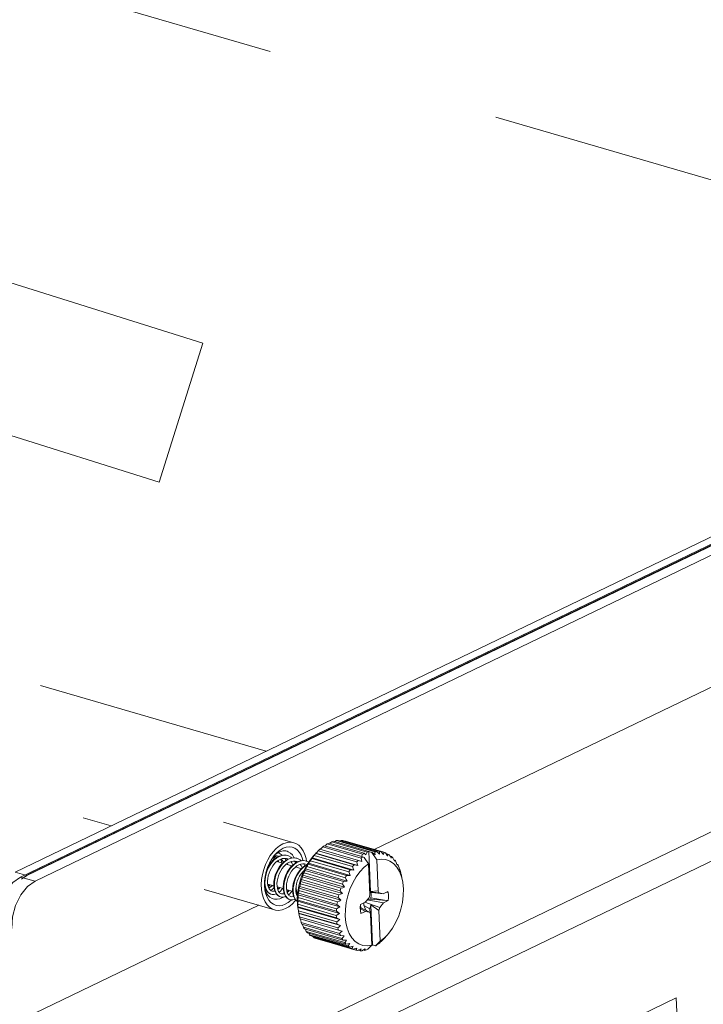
# Model space of a CAD drawing. Header units: millimetres. Extents: x 3925 to 5043, y -86 to 778.
# Tile 165 of 256: x 4677 to 4690, y 94 to 113. Entities that reach past the tile are written whole.
import ezdxf

# ---------------------------------------------------------------- set-up
doc = ezdxf.new("R2010")
doc.units = ezdxf.units.MM
doc.header["$LTSCALE"] = 46.255
doc.linetypes.add('DASHED', pattern=[0.2, 0.1, -0.1])
doc.linetypes.add('SLD-Solid', pattern=[0])
doc.layers.get('0').update_dxf_attribs({"linetype": 'CONTINUOUS'})
for name, color, linetype in [('H30K-FOG-FILDXF_CONTINUOUS_LINE', 7, 'CONTINUOUS'), ('H30K-SPONGE-DXF_CONTINUOUS_LINE', 7, 'CONTINUOUS'), ('SW3DPS-52-39DXF_CONTINUOUS_LINE', 7, 'CONTINUOUS')]:
    doc.layers.add(name, color=color, linetype=linetype)

msp = doc.modelspace()

# ---------------------------------------------------------------- linework, layer by layer
at = {"color": 4, "linetype": 'DASHED', "lineweight": 0}
for p, q in [((4699.5398, 107.6591), (4627.91, 128.4934)), ((4607.0258, 118.4192), (4678.6411, 97.5891)), ((4681.6937, 99.0601), (4654.4527, 106.9834))]:
    msp.add_line(p, q, dxfattribs=at)
at = {"color": 4, "linetype": 'SLD-Solid', "lineweight": 0}
for p, q in [((4680.4442, 107.0883), (4675.6261, 108.5994)), ((4679.5861, 104.3526), (4680.4442, 107.0883)), ((4674.7681, 105.8637), (4679.5861, 104.3526))]:
    msp.add_line(p, q, dxfattribs=at)
at = {"layer": 'H30K-FOG-FILDXF_CONTINUOUS_LINE', "color": 7, "linetype": 'Continuous', "lineweight": 0}
for p, q in [((4676.8592, 96.5845), (4727.7182, 121.0907)), ((4677.1428, 96.502), (4728.0017, 121.0083)), ((4680.4558, 92.6547), (4732.2943, 117.6329)), ((4680.7552, 92.2259), (4732.5938, 117.2042)), ((4702.4448, 106.0982), (4683.8205, 97.1241)), ((4677.1428, 96.502), (4676.8592, 96.5845)), ((4677.1428, 96.502), (4676.993, 96.3952)), ((4681.5461, 96.0282), (4676.7698, 93.7268)), ((4689.7598, 94.2051), (4684.6984, 91.7663)), ((4690.0155, 88.6476), (4689.7598, 94.2051))]:
    msp.add_line(p, q, dxfattribs=at)
for points in [[(4676.4013, 95.656), (4676.4154, 95.8815), (4676.4761, 96.1081), (4676.5774, 96.3135), (4676.7094, 96.4777), (4676.8592, 96.5845)], [(4676.993, 96.3952), (4676.861, 96.2311), (4676.7596, 96.0256), (4676.699, 95.7991), (4676.6848, 95.5735)]]:
    msp.add_lwpolyline(points, dxfattribs=at)
at = {"layer": 'H30K-SPONGE-DXF_CONTINUOUS_LINE', "color": 7, "linetype": 'Continuous', "lineweight": 0}
for p, q in [((4676.7519, 96.6788), (4727.4475, 121.1064)), ((4676.9409, 96.6238), (4727.6365, 121.0514)), ((4676.9692, 96.6156), (4727.6649, 121.0432)), ((4676.9787, 96.6128), (4727.6743, 121.0404)), ((4727.68, 121.0388), (4676.9844, 96.6112)), ((4676.9844, 96.6112), (4727.68, 121.0388)), ((4676.7519, 96.6788), (4676.9844, 96.6112)), ((4676.9844, 96.6112), (4676.8736, 96.542)), ((4676.9098, 96.5682), (4676.9844, 96.6112))]:
    msp.add_line(p, q, dxfattribs=at)
at = {"layer": 'SW3DPS-52-39DXF_CONTINUOUS_LINE', "color": 7, "linetype": 'Continuous', "lineweight": 0}
for p, q in [((4680.8529, 97.6618), (4682.238, 97.2589)), ((4682.929, 97.2532), (4683.6236, 97.0512)), ((4682.9856, 97.2769), (4682.9448, 97.2486)), ((4682.9856, 97.2769), (4683.6802, 97.0749)), ((4683.0203, 97.288), (4683.7764, 97.0681)), ((4683.0765, 97.3002), (4683.0438, 97.2811)), ((4683.0765, 97.3002), (4683.8326, 97.0803)), ((4683.1106, 97.3041), (4683.8667, 97.0841)), ((4683.1654, 97.3045), (4683.144, 97.2943)), ((4683.1654, 97.3045), (4683.9215, 97.0846)), ((4683.1982, 97.3012), (4683.9543, 97.0813)), ((4683.2505, 97.2899), (4683.2446, 97.2877)), ((4683.2505, 97.2899), (4684.0065, 97.07)), ((4681.8284, 97.081), (4681.7721, 97.0062)), ((4681.871, 97.024), (4681.9225, 97.0607)), ((4681.926, 97.0603), (4681.9227, 97.0608)), ((4681.9263, 97.0602), (4681.923, 97.0609)), ((4681.9263, 97.0602), (4681.926, 97.0603)), ((4681.9497, 97.0518), (4681.926, 97.0603)), ((4682.7182, 97.1002), (4683.4743, 96.8803)), ((4682.7506, 97.1308), (4683.5067, 96.9109)), ((4682.8047, 97.176), (4683.5608, 96.956)), ((4682.8385, 97.2005), (4683.5946, 96.9806)), ((4682.8944, 97.2353), (4683.589, 97.0332)), ((4683.6236, 97.0512), (4683.6525, 97.0225)), ((4683.6525, 97.0225), (4683.6802, 97.0749)), ((4683.7123, 97.0852), (4683.7738, 97.0673)), ((4683.7436, 96.2961), (4683.7123, 97.0852)), ((4683.7738, 97.0673), (4683.7764, 97.0681)), ((4683.8729, 96.923), (4683.7738, 97.0673)), ((4683.7764, 97.0681), (4683.8345, 97.0227)), ((4683.8667, 97.0841), (4683.8874, 97.0643)), ((4683.8874, 97.0643), (4683.9203, 97.0325)), ((4683.9543, 97.0813), (4683.9955, 97.0328)), ((4684.0376, 97.0595), (4684.0718, 97.0106)), ((4681.8293, 96.9098), (4681.7914, 96.9208)), ((4681.8462, 97.0001), (4681.871, 97.024)), ((4681.8986, 96.9671), (4681.853, 96.933)), ((4681.8558, 96.847), (4681.8907, 96.8819)), ((4681.8907, 96.8819), (4681.9276, 96.9103)), ((4681.8948, 97.0025), (4681.9087, 96.9991)), ((4681.9461, 96.9925), (4681.8986, 96.9671)), ((4682.0143, 96.856), (4681.9002, 96.8892)), ((4681.9087, 96.9991), (4681.908, 96.9993)), ((4681.9276, 96.9924), (4681.9087, 96.9991)), ((4681.9226, 96.9064), (4681.9299, 96.8806)), ((4681.9365, 96.9873), (4681.9276, 96.9924)), ((4681.9276, 96.9103), (4681.9656, 96.9318)), ((4681.9942, 97.0085), (4681.9461, 96.9925)), ((4682.0419, 97.0149), (4681.9942, 97.0085)), ((4682.0377, 96.879), (4681.9952, 96.8372)), ((4682.0422, 96.9514), (4682.0795, 96.9488)), ((4682.084, 96.9135), (4682.0637, 96.9499)), ((4682.0795, 96.9488), (4682.0938, 96.9453)), ((4682.1109, 97.0065), (4682.0802, 97.0127)), ((4682.0938, 96.9453), (4682.093, 96.9455)), ((4682.111, 96.9392), (4682.093, 96.9455)), ((4682.1086, 96.9401), (4682.121, 96.9333)), ((4682.1113, 97.0063), (4682.1109, 97.0065)), ((4682.1349, 96.9979), (4682.1109, 97.0065)), ((4682.1214, 96.9335), (4682.111, 96.9392)), ((4682.2273, 96.8976), (4682.2644, 96.895)), ((4682.2851, 96.9554), (4682.2403, 96.9605)), ((4682.269, 96.8597), (4682.2487, 96.8961)), ((4682.2644, 96.895), (4682.2787, 96.8915)), ((4682.267, 96.8943), (4682.2746, 96.8626)), ((4682.2787, 96.8915), (4682.278, 96.8917)), ((4682.2978, 96.8847), (4682.2787, 96.8915)), ((4682.296, 96.9526), (4682.2851, 96.9554)), ((4682.2963, 96.9525), (4682.296, 96.9526)), ((4682.3197, 96.9442), (4682.296, 96.9526)), ((4682.3065, 96.8797), (4682.2978, 96.8847)), ((4682.4809, 96.8988), (4682.4363, 96.9064)), ((4682.4813, 96.8987), (4682.4809, 96.8988)), ((4682.5047, 96.8904), (4682.4809, 96.8988)), ((4682.5306, 96.8761), (4682.5047, 96.8904)), ((4682.5616, 96.9054), (4683.3177, 96.6855)), ((4682.5763, 96.9423), (4682.6233, 96.9979)), ((4682.5893, 96.9464), (4683.3454, 96.7265)), ((4683.418, 96.7202), (4682.5951, 96.9596)), ((4682.6233, 96.9979), (4682.6693, 97.0485)), ((4682.6366, 97.0094), (4683.3927, 96.7895)), ((4682.6689, 97.0481), (4682.667, 97.0456)), ((4682.667, 97.0456), (4683.4231, 96.8257)), ((4682.6693, 97.0485), (4682.6689, 97.0481)), ((4682.6712, 97.0504), (4682.6693, 97.0485)), ((4683.4941, 96.8111), (4682.6712, 97.0504)), ((4683.5067, 96.9109), (4683.5755, 96.8881)), ((4683.5699, 96.9878), (4683.589, 97.0332)), ((4683.5946, 96.9806), (4683.6231, 96.9673)), ((4683.6231, 96.9673), (4683.707, 96.8451)), ((4683.9622, 96.9358), (4683.8729, 96.923)), ((4683.8729, 96.923), (4683.8971, 96.3142)), ((4683.9955, 97.0328), (4684.0029, 97.0241)), ((4684.0452, 97.0486), (4684.0862, 97.0367)), ((4684.0718, 97.0106), (4684.0808, 96.9977)), ((4684.1147, 97.0192), (4684.1295, 96.9939)), ((4684.1295, 96.9939), (4684.1589, 96.9853)), ((4684.1295, 96.9939), (4684.1525, 96.9539)), ((4684.1844, 96.9613), (4684.2027, 96.9229)), ((4684.2027, 96.9229), (4684.2231, 96.9169)), ((4684.2027, 96.9229), (4684.2165, 96.8935)), ((4684.2451, 96.8867), (4684.2587, 96.8517)), ((4681.9952, 96.8372), (4681.9565, 96.7888)), ((4682.041, 96.7934), (4682.076, 96.8283)), ((4682.1993, 96.8022), (4682.0852, 96.8354)), ((4682.1121, 96.8276), (4682.1065, 96.8518)), ((4682.2257, 96.7392), (4682.2608, 96.7743)), ((4682.3843, 96.7484), (4682.2702, 96.7816)), ((4682.2971, 96.7737), (4682.2915, 96.798)), ((4682.411, 96.6858), (4682.4344, 96.7091)), ((4682.412, 96.8438), (4682.4494, 96.8412)), ((4682.454, 96.8059), (4682.4337, 96.8423)), ((4682.4368, 96.666), (4683.1929, 96.4461)), ((4682.4494, 96.8412), (4682.4637, 96.8377)), ((4682.4576, 96.7141), (4683.2137, 96.4942)), ((4682.4637, 96.8377), (4682.463, 96.8379)), ((4682.4814, 96.8315), (4682.4637, 96.8377)), ((4683.287, 96.5042), (4682.4641, 96.7436)), ((4682.4914, 96.8259), (4682.4814, 96.8315)), ((4682.4945, 96.7902), (4683.2506, 96.5703)), ((4682.519, 96.8352), (4683.2751, 96.6153)), ((4683.3485, 96.6173), (4682.5256, 96.8566)), ((4683.3454, 96.7265), (4683.418, 96.7202)), ((4683.4231, 96.8257), (4683.4941, 96.8111)), ((4683.7311, 96.2364), (4683.707, 96.8451)), ((4684.2587, 96.8517), (4684.2717, 96.8176)), ((4684.2644, 96.8367), (4684.2777, 96.8328)), ((4684.2957, 96.7971), (4684.3066, 96.7619)), ((4684.3066, 96.7619), (4684.3169, 96.7277)), ((4684.3142, 96.7368), (4684.3216, 96.7346)), ((4681.845, 96.4967), (4681.8418, 96.4379)), ((4683.1927, 96.257), (4682.3698, 96.4963)), ((4682.3894, 96.5353), (4683.1455, 96.3154)), ((4682.4061, 96.5856), (4683.1622, 96.3657)), ((4683.2347, 96.3834), (4682.4118, 96.6227)), ((4683.2137, 96.4942), (4683.287, 96.5042)), ((4683.2751, 96.6153), (4683.3485, 96.6173)), ((4684.3513, 96.6257), (4684.354, 96.6243)), ((4684.3631, 96.5796), (4684.3654, 96.5664)), ((4684.3792, 96.4872), (4684.3654, 96.5664)), ((4680.4688, 96.3415), (4681.854, 95.9386)), ((4681.6663, 96.3327), (4681.6581, 96.4168)), ((4681.6587, 96.4635), (4681.6604, 96.4368)), ((4681.6604, 96.4368), (4681.6707, 96.3858)), ((4681.675, 96.3742), (4681.6614, 96.3704)), ((4681.6834, 96.3518), (4681.666, 96.3514)), ((4681.666, 96.3513), (4681.6838, 96.3509)), ((4681.6677, 96.3241), (4681.6663, 96.3327)), ((4681.6839, 96.2553), (4681.6677, 96.3241)), ((4681.6707, 96.3858), (4681.6875, 96.341)), ((4681.6875, 96.341), (4681.7103, 96.3033)), ((4681.8437, 96.4096), (4681.7239, 96.4445)), ((4681.7263, 96.289), (4681.7541, 96.2638)), ((4681.7384, 96.3829), (4681.7276, 96.4192)), ((4681.753, 96.353), (4681.7384, 96.3829)), ((4681.7713, 96.3298), (4681.753, 96.353)), ((4681.7935, 96.3133), (4681.7713, 96.3298)), ((4681.8082, 96.3075), (4681.7935, 96.3133)), ((4681.807, 96.3079), (4681.8082, 96.3075)), ((4681.8418, 96.4379), (4681.8455, 96.3822)), ((4681.8455, 96.3822), (4681.8559, 96.3312)), ((4681.8559, 96.3312), (4681.8728, 96.2865)), ((4681.9125, 96.3657), (4681.9064, 96.4075)), ((4682.0287, 96.3558), (4681.9089, 96.3907)), ((4681.9232, 96.3295), (4681.9125, 96.3657)), ((4682.0407, 96.2781), (4682.0576, 96.2331)), ((4682.2137, 96.302), (4682.0939, 96.3369)), ((4682.1082, 96.2757), (4682.0975, 96.3119)), ((4682.2774, 96.3697), (4682.2869, 96.3147)), ((4682.2967, 96.2779), (4682.2789, 96.2831)), ((4682.2816, 96.3663), (4682.2829, 96.4135)), ((4682.2869, 96.3147), (4682.2816, 96.3663)), ((4682.337, 96.3162), (4683.0931, 96.0963)), ((4683.1617, 96.1275), (4682.3388, 96.3669)), ((4682.3533, 96.4006), (4683.1094, 96.1807)), ((4682.3656, 96.4521), (4683.1217, 96.2322)), ((4683.7272, 96.3336), (4683.7436, 96.2961)), ((4683.7289, 96.2912), (4683.916, 96.2707)), ((4683.995, 96.256), (4683.7291, 96.2874)), ((4683.7436, 96.2961), (4683.8971, 96.3142)), ((4683.7521, 96.2847), (4683.7528, 96.2803)), ((4683.7863, 96.2806), (4683.7528, 96.2803)), ((4683.8971, 96.3142), (4683.916, 96.2707)), ((4683.995, 96.256), (4684.0883, 96.2974)), ((4684.0908, 96.2842), (4684.0576, 96.2838)), ((4684.0883, 96.2974), (4684.0908, 96.2842)), ((4681.7541, 96.2638), (4681.7858, 96.248)), ((4681.7695, 96.2544), (4681.79, 96.2467)), ((4681.7858, 96.248), (4681.7897, 96.2468)), ((4681.7897, 96.2468), (4681.79, 96.2467)), ((4681.9546, 96.2006), (4681.975, 96.1929)), ((4681.9747, 96.193), (4681.975, 96.1929)), ((4681.992, 96.2541), (4681.9931, 96.2537)), ((4682.1034, 96.1737), (4682.1323, 96.151)), ((4682.1323, 96.151), (4682.1597, 96.1392)), ((4682.1396, 96.1468), (4682.16, 96.1391)), ((4682.1597, 96.1392), (4682.16, 96.1391)), ((4682.177, 96.2003), (4682.1782, 96.1999)), ((4682.2256, 96.2247), (4682.2425, 96.1795)), ((4682.2787, 96.1306), (4682.3062, 96.1044)), ((4682.3053, 96.2518), (4682.2887, 96.2372)), ((4682.2911, 96.2289), (4682.309, 96.2445)), ((4682.3069, 96.1938), (4682.2931, 96.2222)), ((4682.3104, 96.2416), (4682.3026, 96.257)), ((4683.1352, 95.8696), (4682.3122, 96.1089)), ((4682.3177, 96.1297), (4683.0738, 95.9098)), ((4683.1424, 95.9976), (4682.3195, 96.2369)), ((4682.3206, 96.1806), (4683.0767, 95.9607)), ((4682.3293, 96.2645), (4683.0854, 96.0446)), ((4683.5484, 96.0442), (4683.6413, 96.0901)), ((4683.9272, 95.9876), (4683.6364, 96.0877)), ((4683.6413, 96.0901), (4683.7162, 96.177)), ((4684.0022, 96.0745), (4683.6776, 96.1322)), ((4683.7531, 96.1497), (4683.6805, 96.1356)), ((4683.7162, 96.177), (4683.7311, 96.2364)), ((4683.7531, 96.1497), (4684.0602, 96.1234)), ((4683.7553, 96.1745), (4684.0607, 96.1233)), ((4683.916, 96.2707), (4683.995, 96.256)), ((4684.0951, 96.1204), (4684.0022, 96.0745)), ((4684.0607, 96.1233), (4684.0951, 96.1204)), ((4682.317, 96.0479), (4683.073, 95.828)), ((4683.14, 95.7461), (4682.3171, 95.9854)), ((4682.3171, 95.9854), (4682.3213, 95.9535)), ((4682.3189, 95.9987), (4683.075, 95.7788)), ((4682.3191, 95.9523), (4682.3329, 95.8732)), ((4682.3213, 95.9535), (4682.326, 95.9207)), ((4682.326, 95.9207), (4683.0821, 95.7007)), ((4683.1352, 95.8696), (4683.0738, 95.9098)), ((4683.1424, 95.9976), (4683.0854, 96.0446)), ((4683.5444, 95.9825), (4683.5484, 96.0442)), ((4683.5446, 95.9865), (4683.7274, 95.8938)), ((4683.545, 95.9673), (4683.6485, 95.9086)), ((4683.5598, 95.9788), (4683.5462, 96.0111)), ((4683.6485, 95.9086), (4683.5554, 95.8673)), ((4683.7336, 95.9563), (4683.6158, 96.025)), ((4683.6497, 95.9392), (4683.6444, 95.936)), ((4683.7274, 95.8938), (4683.6485, 95.9086)), ((4683.6675, 95.9242), (4683.6497, 95.9392)), ((4683.7464, 95.8504), (4683.7274, 95.8938)), ((4683.7539, 96.0371), (4683.7336, 95.9563)), ((4683.7336, 95.9563), (4683.7358, 95.8746)), ((4683.9124, 95.9282), (4683.7539, 96.0371)), ((4683.7851, 95.248), (4683.7539, 96.0371)), ((4683.9272, 95.9876), (4683.9124, 95.9282)), ((4683.9124, 95.9282), (4683.9365, 95.3194)), ((4684.0022, 96.0745), (4683.9272, 95.9876)), ((4682.3328, 95.8743), (4683.0889, 95.6543)), ((4682.3328, 95.8743), (4682.3329, 95.8732)), ((4683.157, 95.6295), (4682.3341, 95.8688)), ((4682.3476, 95.8014), (4683.1037, 95.5815)), ((4682.3591, 95.7586), (4683.1152, 95.5387)), ((4683.14, 95.7461), (4683.075, 95.7788)), ((4683.7705, 95.2416), (4683.7464, 95.8504)), ((4682.3814, 95.6924), (4683.1375, 95.4725)), ((4682.3973, 95.6541), (4683.1534, 95.4342)), ((4682.4266, 95.5958), (4683.1827, 95.3759)), ((4682.4466, 95.5627), (4683.2027, 95.3428)), ((4682.4633, 95.5579), (4682.4824, 95.5135)), ((4682.4824, 95.5135), (4683.2385, 95.2936)), ((4683.157, 95.6295), (4683.0889, 95.6543)), ((4683.1857, 95.522), (4683.1152, 95.5387)), ((4682.5062, 95.4863), (4683.2623, 95.2664)), ((4682.5308, 95.4792), (4682.5478, 95.4471)), ((4682.5478, 95.4471), (4683.3039, 95.2272)), ((4682.5749, 95.4263), (4683.3309, 95.2064)), ((4682.6096, 95.4162), (4682.6214, 95.3979)), ((4682.6214, 95.3979), (4683.3775, 95.1779)), ((4682.6512, 95.3839), (4683.4073, 95.1639)), ((4682.6993, 95.3699), (4682.7017, 95.3668)), ((4682.7017, 95.3668), (4683.4578, 95.1468)), ((4683.2257, 95.4258), (4683.1534, 95.4342)), ((4683.276, 95.3428), (4683.2027, 95.3428)), ((4683.8466, 95.2301), (4683.9365, 95.3194)), ((4684.0751, 95.4416), (4684.0168, 95.3775)), ((4683.3357, 95.2744), (4683.2623, 95.2664)), ((4683.3754, 95.2159), (4683.3309, 95.2064)), ((4683.4038, 95.2222), (4683.3754, 95.2159)), ((4683.4239, 95.1693), (4683.4073, 95.1639)), ((4683.4787, 95.187), (4683.4239, 95.1693)), ((4683.5041, 95.1459), (4683.4899, 95.1399)), ((4683.5592, 95.1696), (4683.5041, 95.1459)), ((4683.5041, 95.1459), (4683.5435, 95.1345)), ((4683.6045, 95.1493), (4683.5771, 95.1348)), ((4683.6436, 95.1703), (4683.6045, 95.1493)), ((4683.6045, 95.1493), (4683.6327, 95.1411)), ((4683.6945, 95.166), (4683.6672, 95.1486)), ((4683.7705, 95.2416), (4683.6945, 95.166)), ((4683.7629, 95.2341), (4683.7693, 95.2379)), ((4683.7693, 95.2379), (4683.7851, 95.248)), ((4683.7851, 95.248), (4683.8466, 95.2301)), ((4683.8491, 95.2317), (4683.8466, 95.2301)), ((4683.8974, 95.2738), (4683.9043, 95.2718)), ((4683.9209, 95.2853), (4683.9043, 95.2718)), ((4683.9374, 95.2994), (4683.9209, 95.2853))]:
    msp.add_line(p, q, dxfattribs=at)
for points in [[(4682.238, 97.2589), (4682.2182, 97.2639), (4682.1543, 97.2693), (4682.088, 97.2598), (4682.0208, 97.2355)], [(4682.4859, 96.8971), (4682.4784, 96.9459), (4682.455, 97.0275), (4682.4224, 97.0996), (4682.3815, 97.1605), (4682.3331, 97.2088), (4682.2782, 97.2436), (4682.238, 97.2589)], [(4682.8944, 97.2353), (4682.9116, 97.2446), (4682.929, 97.2532)], [(4682.9856, 97.2769), (4683.0029, 97.2828), (4683.0203, 97.288)], [(4683.0765, 97.3002), (4683.0936, 97.3025), (4683.1106, 97.3041)], [(4683.1654, 97.3045), (4683.1819, 97.3032), (4683.1982, 97.3012)], [(4682.0208, 97.2355), (4681.9541, 97.197), (4681.8895, 97.1451), (4681.8284, 97.081)], [(4681.8741, 97.0335), (4681.9063, 97.0663), (4681.9648, 97.1141), (4682.0252, 97.1491), (4682.086, 97.1705), (4682.1458, 97.178), (4682.2031, 97.1712), (4682.2566, 97.1505), (4682.3051, 97.1161), (4682.3472, 97.069), (4682.3816, 97.0109), (4682.4081, 96.9423), (4682.4161, 96.907)], [(4681.9225, 97.0607), (4681.9753, 97.0855), (4682.0278, 97.0976), (4682.0787, 97.0967), (4682.1034, 97.0913)], [(4682.0121, 97.0109), (4681.9902, 97.0295), (4681.9497, 97.0518)], [(4682.1034, 97.0913), (4682.1265, 97.0829), (4682.17, 97.0565), (4682.2079, 97.0182), (4682.2392, 96.9691), (4682.243, 96.96)], [(4682.7182, 97.1002), (4682.6943, 97.0751), (4682.6712, 97.0504)], [(4682.7182, 97.1002), (4682.7343, 97.1158), (4682.7506, 97.1308)], [(4682.8047, 97.176), (4682.7782, 97.1515), (4682.7549, 97.1296)], [(4682.8047, 97.176), (4682.8215, 97.1885), (4682.8385, 97.2005)], [(4682.8944, 97.2353), (4682.8655, 97.212), (4682.848, 97.1977)], [(4683.6236, 97.0512), (4683.6063, 97.0425), (4683.589, 97.0332)], [(4683.7123, 97.0852), (4683.6963, 97.0803), (4683.6802, 97.0749)], [(4683.8326, 97.0803), (4683.8497, 97.0825), (4683.8667, 97.0841)], [(4683.8345, 97.0227), (4683.8337, 97.0511), (4683.8326, 97.0803)], [(4683.9203, 97.0325), (4683.921, 97.0582), (4683.9215, 97.0846)], [(4683.9215, 97.0846), (4683.938, 97.0833), (4683.9543, 97.0813)], [(4684.0029, 97.0241), (4684.0049, 97.0467), (4684.0065, 97.07)], [(4684.0065, 97.07), (4684.0222, 97.0651), (4684.0376, 97.0595)], [(4681.7721, 97.0062), (4681.722, 96.9222), (4681.6791, 96.831), (4681.6443, 96.7347), (4681.6186, 96.6353), (4681.6024, 96.535)], [(4681.6581, 96.4168), (4681.6594, 96.5049), (4681.6703, 96.5955), (4681.6904, 96.6861), (4681.7191, 96.7743), (4681.7563, 96.859), (4681.8007, 96.9373)], [(4681.8501, 96.9192), (4681.8092, 96.875), (4681.7722, 96.8245), (4681.7399, 96.769), (4681.7129, 96.7096), (4681.6919, 96.6481), (4681.6773, 96.5862), (4681.6694, 96.5257), (4681.6681, 96.4675)], [(4681.853, 96.933), (4681.8104, 96.8912), (4681.7717, 96.8429), (4681.7377, 96.7893), (4681.7091, 96.7319), (4681.6885, 96.6776)], [(4681.8007, 96.9373), (4681.8511, 97.0069), (4681.8741, 97.0335)], [(4681.836, 96.9163), (4681.8301, 96.9747), (4681.8295, 96.977)], [(4681.8383, 96.9891), (4681.8572, 96.9605), (4681.8653, 96.9422)], [(4681.8703, 96.9459), (4681.8551, 96.9731), (4681.8398, 96.9913)], [(4681.849, 97.0039), (4681.8578, 97.0053), (4681.8948, 97.0025)], [(4681.9873, 97.0038), (4681.9402, 96.9845), (4681.894, 96.956), (4681.8501, 96.9192)], [(4682.0548, 96.8832), (4682.0121, 96.8419), (4681.973, 96.7937), (4681.9384, 96.74), (4681.909, 96.6822), (4681.8853, 96.6214), (4681.8679, 96.5594), (4681.857, 96.4978), (4681.8529, 96.4381)], [(4681.8563, 97.005), (4681.8593, 97.0032), (4681.8842, 96.9783), (4681.894, 96.9636)], [(4681.8977, 96.9664), (4681.8964, 96.9685), (4681.8693, 96.9971), (4681.857, 97.0051)], [(4681.908, 96.9993), (4681.9236, 96.9939), (4681.936, 96.9871)], [(4681.9391, 96.8779), (4681.9362, 96.8901), (4681.9279, 96.9105)], [(4681.9656, 96.9318), (4682.004, 96.9456), (4682.0422, 96.9514)], [(4681.9986, 96.8606), (4681.9936, 96.8897), (4681.979, 96.9366)], [(4682.0802, 97.0127), (4682.0344, 97.0133), (4681.9873, 97.0038)], [(4681.9919, 96.9412), (4682.0097, 96.9179), (4682.03, 96.8796), (4682.0321, 96.8735)], [(4682.1309, 96.9386), (4682.0833, 96.9131), (4682.0377, 96.879)], [(4682.1113, 97.0063), (4682.0881, 97.0117), (4682.0419, 97.0149)], [(4682.1465, 96.9406), (4682.0998, 96.9163), (4682.0548, 96.8832)], [(4682.076, 96.8283), (4682.1128, 96.8567), (4682.1506, 96.8779)], [(4682.2271, 96.9611), (4682.1793, 96.9547), (4682.1309, 96.9386)], [(4682.1971, 96.9571), (4682.1753, 96.9756), (4682.1349, 96.9979)], [(4682.2403, 96.9605), (4682.1938, 96.9555), (4682.1465, 96.9406)], [(4682.1506, 96.8779), (4682.1889, 96.8917), (4682.2273, 96.8976)], [(4682.1769, 96.8874), (4682.1947, 96.8641), (4682.2151, 96.8256), (4682.2172, 96.8197)], [(4682.316, 96.8848), (4682.2684, 96.8593), (4682.2229, 96.8253)], [(4682.2963, 96.9525), (4682.2734, 96.9579), (4682.2271, 96.9611)], [(4682.3427, 96.8912), (4682.2959, 96.8691), (4682.2506, 96.8382)], [(4682.278, 96.8917), (4682.2935, 96.8864), (4682.306, 96.8794)], [(4682.412, 96.9073), (4682.3642, 96.9009), (4682.316, 96.8848)], [(4682.3821, 96.9033), (4682.3601, 96.922), (4682.3197, 96.9442)], [(4682.4363, 96.9064), (4682.3899, 96.9038), (4682.3427, 96.8912)], [(4682.4813, 96.8987), (4682.4584, 96.9041), (4682.412, 96.9073)], [(4682.4342, 96.7087), (4682.5001, 96.832), (4682.5763, 96.9423)], [(4682.5616, 96.9054), (4682.5432, 96.8808), (4682.5256, 96.8566)], [(4682.5616, 96.9054), (4682.5753, 96.9261), (4682.5893, 96.9464)], [(4682.5951, 96.9596), (4682.592, 96.9531), (4682.5893, 96.9464)], [(4682.6366, 97.0094), (4682.6154, 96.9843), (4682.5951, 96.9596)], [(4682.6366, 97.0094), (4682.6517, 97.0277), (4682.667, 97.0456)], [(4683.4743, 96.8803), (4683.4904, 96.8959), (4683.5067, 96.9109)], [(4683.4941, 96.8111), (4683.4845, 96.8452), (4683.4743, 96.8803)], [(4683.5608, 96.956), (4683.5776, 96.9686), (4683.5946, 96.9806)], [(4683.5755, 96.8881), (4683.5684, 96.9216), (4683.5608, 96.956)], [(4684.2006, 96.8474), (4684.1281, 96.8975), (4684.048, 96.9272), (4683.9622, 96.9358)], [(4684.0808, 96.9977), (4684.0836, 97.0169), (4684.0862, 97.0367)], [(4684.0862, 97.0367), (4684.1006, 97.0283), (4684.1147, 97.0192)], [(4684.1525, 96.9539), (4684.1558, 96.9694), (4684.1589, 96.9853)], [(4684.1589, 96.9853), (4684.1718, 96.9736), (4684.1844, 96.9613)], [(4684.2165, 96.8935), (4684.22, 96.905), (4684.2231, 96.9169)], [(4684.2231, 96.9169), (4684.2343, 96.9021), (4684.2451, 96.8867)], [(4681.7276, 96.4192), (4681.7214, 96.4611), (4681.7203, 96.5073), (4681.7245, 96.5569), (4681.7342, 96.6086), (4681.7493, 96.6607), (4681.7695, 96.712), (4681.7944, 96.7609), (4681.8234, 96.8063), (4681.8558, 96.847)], [(4681.9565, 96.7888), (4681.9226, 96.7353), (4681.894, 96.6779), (4681.8713, 96.6181), (4681.8549, 96.5572), (4681.845, 96.4967)], [(4681.9064, 96.4075), (4681.9053, 96.4538), (4681.9096, 96.5036), (4681.9194, 96.5552), (4681.9345, 96.6074), (4681.9547, 96.6586), (4681.9796, 96.7075)], [(4681.9796, 96.7075), (4682.0086, 96.7528), (4682.041, 96.7934)], [(4682.1419, 96.7355), (4682.108, 96.6822), (4682.0795, 96.6251), (4682.0567, 96.5655), (4682.0402, 96.5047), (4682.0301, 96.4441), (4682.0268, 96.3851)], [(4682.2506, 96.8382), (4682.2075, 96.7991), (4682.1676, 96.7528), (4682.132, 96.7008), (4682.1013, 96.6442), (4682.0762, 96.5843), (4682.0571, 96.5229), (4682.0444, 96.4612), (4682.0383, 96.4009)], [(4682.0975, 96.3119), (4682.0914, 96.3537), (4682.0903, 96.3998), (4682.0946, 96.4493), (4682.1042, 96.5008), (4682.1193, 96.5529), (4682.1394, 96.6041), (4682.1643, 96.6531), (4682.1933, 96.6985), (4682.2257, 96.7392)], [(4682.2229, 96.8253), (4682.1804, 96.7836), (4682.1419, 96.7355)], [(4682.3267, 96.6814), (4682.2927, 96.6279), (4682.2642, 96.5706), (4682.2415, 96.511), (4682.2251, 96.4503), (4682.2151, 96.3898), (4682.2118, 96.3311)], [(4682.495, 96.8224), (4682.4554, 96.7991), (4682.411, 96.7633), (4682.3694, 96.7199), (4682.3318, 96.67), (4682.2985, 96.6145), (4682.2707, 96.5553), (4682.249, 96.4938), (4682.2336, 96.4318), (4682.225, 96.3709), (4682.223, 96.3123), (4682.2277, 96.2575), (4682.2388, 96.2081), (4682.256, 96.1655), (4682.2787, 96.1306)], [(4682.2608, 96.7743), (4682.2976, 96.8027), (4682.3354, 96.824)], [(4682.2754, 96.3468), (4682.2797, 96.3965), (4682.2895, 96.4481), (4682.3046, 96.5001), (4682.3248, 96.5511), (4682.3497, 96.5999), (4682.3786, 96.6452), (4682.411, 96.6858)], [(4682.3042, 96.1569), (4682.3145, 96.2962), (4682.3401, 96.4371), (4682.3804, 96.5759), (4682.4342, 96.7087)], [(4682.408, 96.7715), (4682.3654, 96.7298), (4682.3267, 96.6814)], [(4682.3354, 96.824), (4682.3736, 96.8379), (4682.412, 96.8438)], [(4682.3619, 96.8336), (4682.3797, 96.8102), (4682.4001, 96.7717), (4682.4022, 96.7658)], [(4682.499, 96.8299), (4682.4536, 96.8056), (4682.408, 96.7715)], [(4682.4368, 96.666), (4682.424, 96.6442), (4682.4118, 96.6227)], [(4682.4368, 96.666), (4682.447, 96.6902), (4682.4576, 96.7141)], [(4682.4641, 96.7436), (4682.4607, 96.7291), (4682.4576, 96.7141)], [(4682.463, 96.8379), (4682.4787, 96.8324), (4682.491, 96.8256)], [(4682.4945, 96.7902), (4682.479, 96.7667), (4682.4641, 96.7436)], [(4682.4945, 96.7902), (4682.5066, 96.8129), (4682.519, 96.8352)], [(4682.5256, 96.8566), (4682.5222, 96.8461), (4682.519, 96.8352)], [(4683.707, 96.8451), (4683.6199, 96.7752), (4683.538, 96.688), (4683.4631, 96.5855), (4683.3972, 96.4705), (4683.3419, 96.3458), (4683.2986, 96.2144), (4683.2684, 96.0798), (4683.2521, 95.9453), (4683.25, 95.8141), (4683.2622, 95.6897), (4683.2884, 95.5751), (4683.328, 95.4732), (4683.3799, 95.3865), (4683.4429, 95.3172), (4683.5153, 95.2671), (4683.5954, 95.2374), (4683.6812, 95.2288), (4683.7705, 95.2416)], [(4683.3177, 96.6855), (4683.3314, 96.7062), (4683.3454, 96.7265)], [(4683.3485, 96.6173), (4683.3334, 96.6509), (4683.3177, 96.6855)], [(4683.3927, 96.7895), (4683.4078, 96.8078), (4683.4231, 96.8257)], [(4683.418, 96.7202), (4683.4057, 96.7544), (4683.3927, 96.7895)], [(4684.3792, 96.4872), (4684.3551, 96.5895), (4684.3155, 96.6914), (4684.2636, 96.7781), (4684.2006, 96.8474)], [(4684.2717, 96.8176), (4684.2749, 96.8251), (4684.2777, 96.8328)], [(4684.2777, 96.8328), (4684.2869, 96.8152), (4684.2957, 96.7971)], [(4684.3169, 96.7277), (4684.3194, 96.7311), (4684.3216, 96.7346)], [(4684.3216, 96.7346), (4684.3287, 96.7145), (4684.3353, 96.694)], [(4684.3353, 96.694), (4684.3436, 96.6594), (4684.3513, 96.6257)], [(4681.6024, 96.535), (4681.5961, 96.4362), (4681.5999, 96.3411), (4681.6137, 96.2517), (4681.637, 96.17), (4681.6696, 96.0979), (4681.7105, 96.0371), (4681.759, 95.9887), (4681.8138, 95.954), (4681.854, 95.9386)], [(4682.3698, 96.4963), (4682.3676, 96.4745), (4682.3656, 96.4521)], [(4682.3894, 96.5353), (4682.3793, 96.5157), (4682.3698, 96.4963)], [(4682.3894, 96.5353), (4682.3975, 96.5606), (4682.4061, 96.5856)], [(4682.4118, 96.6227), (4682.4088, 96.6044), (4682.4061, 96.5856)], [(4683.1929, 96.4461), (4683.2031, 96.4703), (4683.2137, 96.4942)], [(4683.2506, 96.5703), (4683.2627, 96.5929), (4683.2751, 96.6153)], [(4683.287, 96.5042), (4683.2692, 96.5368), (4683.2506, 96.5703)], [(4684.0751, 95.4416), (4684.1055, 95.4766), (4684.1804, 95.5791), (4684.2463, 95.6941), (4684.3016, 95.8188), (4684.3449, 95.9501), (4684.3751, 96.0848), (4684.3914, 96.2193), (4684.3935, 96.3505), (4684.3813, 96.4749), (4684.3792, 96.4872)], [(4684.354, 96.6243), (4684.3587, 96.6021), (4684.3631, 96.5796)], [(4681.6601, 96.3955), (4681.6627, 96.3979), (4681.6671, 96.4035)], [(4681.662, 96.3679), (4681.6724, 96.3696), (4681.6762, 96.3711)], [(4681.6943, 96.2745), (4681.6704, 96.3331), (4681.6634, 96.3619)], [(4681.6681, 96.4675), (4681.6736, 96.4132), (4681.6854, 96.3646), (4681.7032, 96.3229), (4681.7263, 96.289)], [(4681.6889, 96.2879), (4681.6915, 96.2878), (4681.7197, 96.2935)], [(4681.7103, 96.3033), (4681.7381, 96.2743), (4681.7695, 96.2544)], [(4681.76, 96.434), (4681.7403, 96.4145), (4681.7311, 96.4075)], [(4681.7332, 96.4004), (4681.7436, 96.4073), (4681.7697, 96.4312)], [(4681.8081, 96.42), (4681.7889, 96.4008), (4681.7571, 96.3771), (4681.7444, 96.3706)], [(4681.7465, 96.3663), (4681.7665, 96.3758), (4681.8015, 96.4012), (4681.8176, 96.4172)], [(4681.7844, 96.3201), (4681.8179, 96.3424), (4681.848, 96.37)], [(4681.8633, 96.3116), (4681.8509, 96.3071), (4681.8234, 96.3049), (4681.8082, 96.3077)], [(4681.8082, 96.3075), (4681.8226, 96.3046), (4681.8537, 96.3054), (4681.8644, 96.3087)], [(4681.8529, 96.4381), (4681.8555, 96.382), (4681.8646, 96.3308), (4681.88, 96.2857), (4681.9012, 96.2481), (4681.9273, 96.2191), (4681.9576, 96.1994)], [(4681.8728, 96.2865), (4681.8956, 96.2492), (4681.9232, 96.2204), (4681.9546, 96.2006)], [(4681.9515, 96.3783), (4681.9354, 96.3595), (4681.9187, 96.3448)], [(4681.9211, 96.3366), (4681.9498, 96.3614), (4681.9616, 96.3753)], [(4681.9562, 96.276), (4681.9379, 96.2995), (4681.9232, 96.3295)], [(4681.9476, 96.2871), (4681.9651, 96.3003), (4682.001, 96.3376), (4682.0168, 96.3593)], [(4681.9931, 96.2537), (4681.9784, 96.2596), (4681.9562, 96.276)], [(4682.0268, 96.3851), (4682.0303, 96.3293), (4682.0407, 96.2781)], [(4682.0383, 96.4009), (4682.039, 96.3437), (4682.0463, 96.2911), (4682.0597, 96.2448), (4682.0789, 96.2053), (4682.1034, 96.1737)], [(4682.1365, 96.3245), (4682.1202, 96.3054), (4682.1037, 96.291)], [(4682.1061, 96.2827), (4682.1363, 96.3091), (4682.1466, 96.3215)], [(4682.1326, 96.2333), (4682.1506, 96.247), (4682.1865, 96.2844), (4682.2018, 96.3055)], [(4682.2118, 96.3311), (4682.2153, 96.2756), (4682.2256, 96.2247)], [(4682.2931, 96.2222), (4682.2824, 96.2586), (4682.2764, 96.3004), (4682.2754, 96.3468)], [(4682.3026, 96.257), (4682.2881, 96.3086), (4682.2869, 96.3147)], [(4682.3293, 96.2645), (4682.3329, 96.2904), (4682.337, 96.3162)], [(4682.3388, 96.3669), (4682.3377, 96.3419), (4682.337, 96.3162)], [(4682.3533, 96.4006), (4682.3458, 96.3836), (4682.3388, 96.3669)], [(4682.3533, 96.4006), (4682.3593, 96.4264), (4682.3656, 96.4521)], [(4683.1455, 96.3154), (4683.1536, 96.3406), (4683.1622, 96.3657)], [(4683.1927, 96.257), (4683.1695, 96.2858), (4683.1455, 96.3154)], [(4683.1622, 96.3657), (4683.199, 96.3746), (4683.2347, 96.3834)], [(4683.2347, 96.3834), (4683.2142, 96.4143), (4683.1929, 96.4461)], [(4683.7528, 96.2803), (4683.7571, 96.2468), (4683.758, 96.2112), (4683.7553, 96.1745)], [(4684.0908, 96.2842), (4684.0976, 96.2321), (4684.099, 96.1772), (4684.0951, 96.1204)], [(4682.1889, 96.1346), (4682.1857, 96.1312), (4682.1272, 96.0835), (4682.0669, 96.0485), (4682.006, 96.027), (4681.9462, 96.0196), (4681.8889, 96.0263), (4681.8354, 96.0471), (4681.787, 96.0814), (4681.7448, 96.1286), (4681.7104, 96.1867), (4681.6839, 96.2553)], [(4681.8302, 96.1523), (4681.8071, 96.1608), (4681.7636, 96.1872), (4681.7257, 96.2254), (4681.6943, 96.2745)], [(4681.7897, 96.2468), (4681.8121, 96.2422), (4681.8492, 96.2424), (4681.8879, 96.2521), (4681.8924, 96.2543)], [(4682.0189, 96.1885), (4682.0111, 96.1829), (4681.9583, 96.1582), (4681.9058, 96.1461), (4681.8549, 96.1469), (4681.8302, 96.1523)], [(4681.9747, 96.193), (4681.9971, 96.1884), (4682.0343, 96.1886), (4682.0731, 96.1984), (4682.0774, 96.2005)], [(4681.9931, 96.2537), (4682.008, 96.2508), (4682.0391, 96.2517), (4682.0494, 96.2549)], [(4682.0484, 96.2577), (4682.0358, 96.2532), (4682.0083, 96.251), (4681.9932, 96.2539)], [(4682.0576, 96.2331), (4682.0805, 96.1955), (4682.1082, 96.1666), (4682.1396, 96.1468)], [(4682.0712, 95.9621), (4682.1379, 96.0006), (4682.2025, 96.0525), (4682.2637, 96.1166), (4682.2751, 96.1317)], [(4682.1413, 96.2222), (4682.1229, 96.2456), (4682.1082, 96.2757)], [(4682.1782, 96.1999), (4682.1634, 96.2058), (4682.1413, 96.2222)], [(4682.1597, 96.1392), (4682.1821, 96.1346), (4682.2193, 96.1348), (4682.258, 96.1445), (4682.2624, 96.1467)], [(4682.2334, 96.2039), (4682.2209, 96.1995), (4682.1935, 96.1972), (4682.1782, 96.2001)], [(4682.1782, 96.1999), (4682.1933, 96.1969), (4682.2245, 96.1979), (4682.2344, 96.2011)], [(4682.2425, 96.1795), (4682.2654, 96.1418), (4682.2933, 96.1128), (4682.3062, 96.1046)], [(4682.2982, 96.2725), (4682.2913, 96.2603), (4682.2846, 96.2511)], [(4682.3191, 95.9523), (4682.3095, 96.023), (4682.3042, 96.1569)], [(4682.3177, 96.1297), (4682.3148, 96.1192), (4682.3122, 96.1089)], [(4682.3122, 96.1089), (4682.3144, 96.0788), (4682.317, 96.0479)], [(4682.3177, 96.1297), (4682.3189, 96.1551), (4682.3206, 96.1806)], [(4682.3293, 96.2645), (4682.3242, 96.2506), (4682.3195, 96.2369)], [(4682.3195, 96.2369), (4682.3199, 96.2091), (4682.3206, 96.1806)], [(4683.0854, 96.0446), (4683.089, 96.0704), (4683.0931, 96.0963)], [(4683.0931, 96.0963), (4683.128, 96.1121), (4683.1617, 96.1275)], [(4683.1094, 96.1807), (4683.1154, 96.2065), (4683.1217, 96.2322)], [(4683.1617, 96.1275), (4683.136, 96.1538), (4683.1094, 96.1807)], [(4683.1217, 96.2322), (4683.1578, 96.2447), (4683.1927, 96.257)], [(4683.7554, 96.1745), (4683.7545, 96.1663), (4683.7538, 96.158), (4683.7532, 96.1497)], [(4681.854, 95.9386), (4681.8738, 95.9337), (4681.9377, 95.9283), (4682.004, 95.9378), (4682.0712, 95.9621)], [(4682.3189, 95.9987), (4682.3177, 96.0232), (4682.317, 96.0479)], [(4682.3189, 95.9987), (4682.3178, 95.9921), (4682.3171, 95.9854)], [(4682.3328, 95.8743), (4682.3292, 95.8973), (4682.326, 95.9207)], [(4683.0738, 95.9098), (4683.075, 95.9352), (4683.0767, 95.9607)], [(4683.0767, 95.9607), (4683.1101, 95.9793), (4683.1424, 95.9976)], [(4683.5554, 95.8673), (4683.5467, 95.923), (4683.5444, 95.9825)], [(4683.6153, 96.0773), (4683.6151, 96.0723), (4683.615, 96.0491), (4683.6158, 96.025)], [(4683.6158, 96.025), (4683.6268, 95.9967), (4683.6381, 95.9681), (4683.6497, 95.9392)], [(4682.3329, 95.8732), (4682.3333, 95.8716), (4682.3341, 95.8688)], [(4682.3341, 95.8688), (4682.3406, 95.8355), (4682.3476, 95.8014)], [(4682.3591, 95.7586), (4682.3531, 95.7798), (4682.3476, 95.8014)], [(4682.3639, 95.7572), (4682.3718, 95.7273), (4682.3814, 95.6924)], [(4683.073, 95.828), (4683.1046, 95.849), (4683.1352, 95.8696)], [(4683.075, 95.7788), (4683.0738, 95.8033), (4683.073, 95.828)], [(4683.0821, 95.7007), (4683.1116, 95.7236), (4683.14, 95.7461)], [(4683.0889, 95.6543), (4683.0853, 95.6774), (4683.0821, 95.7007)], [(4682.3973, 95.6541), (4682.3891, 95.673), (4682.3814, 95.6924)], [(4682.4075, 95.6511), (4682.4144, 95.631), (4682.4266, 95.5958)], [(4682.4466, 95.5627), (4682.4364, 95.579), (4682.4266, 95.5958)], [(4682.5062, 95.4863), (4682.4942, 95.4996), (4682.4824, 95.5135)], [(4683.1037, 95.5815), (4683.1308, 95.6057), (4683.157, 95.6295)], [(4683.1152, 95.5387), (4683.1092, 95.5599), (4683.1037, 95.5815)], [(4683.1375, 95.4725), (4683.1621, 95.4975), (4683.1857, 95.522)], [(4682.5749, 95.4263), (4682.5612, 95.4364), (4682.5478, 95.4471)], [(4682.6512, 95.3839), (4682.6362, 95.3905), (4682.6214, 95.3979)], [(4683.1534, 95.4342), (4683.1452, 95.4531), (4683.1375, 95.4725)], [(4683.1827, 95.3759), (4683.2046, 95.4011), (4683.2257, 95.4258)], [(4683.2027, 95.3428), (4683.1925, 95.3591), (4683.1827, 95.3759)], [(4683.2385, 95.2936), (4683.2576, 95.3184), (4683.276, 95.3428)], [(4683.9365, 95.3194), (4684.0235, 95.3894), (4684.0751, 95.4416)], [(4683.987, 95.3487), (4683.9627, 95.3243), (4683.9374, 95.2994)], [(4683.9902, 95.3494), (4683.9888, 95.349), (4683.987, 95.3487)], [(4684.0168, 95.3775), (4684.006, 95.3659), (4683.9902, 95.3494)], [(4683.2623, 95.2664), (4683.2503, 95.2797), (4683.2385, 95.2936)], [(4683.3039, 95.2272), (4683.3202, 95.251), (4683.3357, 95.2744)], [(4683.3309, 95.2064), (4683.3173, 95.2165), (4683.3039, 95.2272)], [(4683.3775, 95.1779), (4683.3909, 95.2003), (4683.4038, 95.2222)], [(4683.4073, 95.1639), (4683.3923, 95.1706), (4683.3775, 95.1779)], [(4683.4578, 95.1468), (4683.4686, 95.1671), (4683.4787, 95.187)], [(4683.4899, 95.1399), (4683.4738, 95.143), (4683.4578, 95.1468)], [(4683.5435, 95.1345), (4683.5516, 95.1522), (4683.5592, 95.1696)], [(4683.5771, 95.1348), (4683.5602, 95.1343), (4683.5435, 95.1345)], [(4683.6327, 95.1411), (4683.6384, 95.1558), (4683.6436, 95.1703)], [(4683.6672, 95.1486), (4683.6499, 95.1445), (4683.6327, 95.1411)], [(4683.9036, 95.2792), (4683.8769, 95.2557), (4683.8491, 95.2317)], [(4683.9043, 95.2718), (4683.9041, 95.2755), (4683.9036, 95.2792)]]:
    msp.add_lwpolyline(points, dxfattribs=at)

doc.saveas('drawing.dxf')
